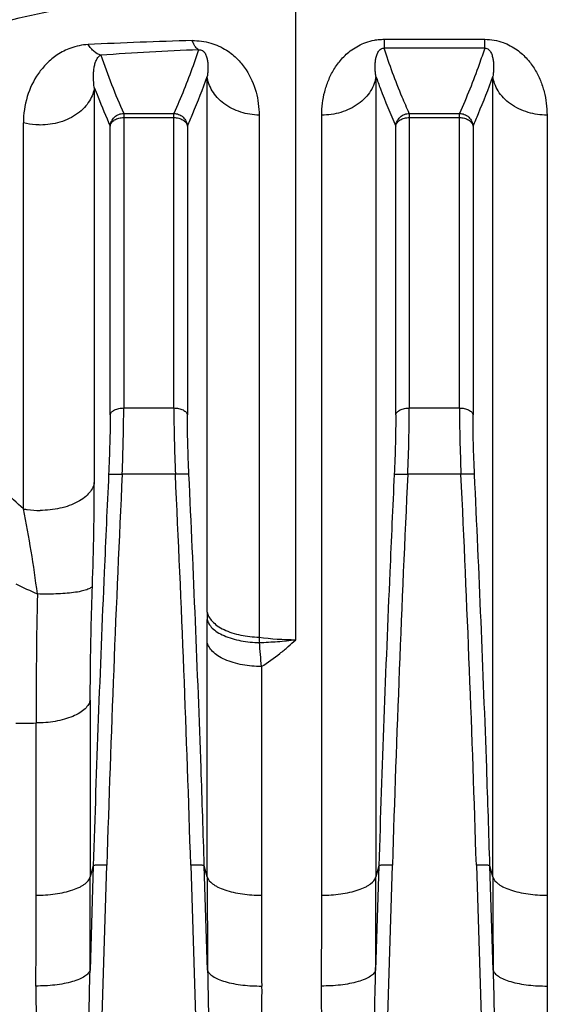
# Model space of a CAD drawing. Extents: x -1817 to 1181, y 8 to 1522.
# Tile 56 of 66: x 537 to 576, y 843 to 915. Entities that reach past the tile are written whole.
import ezdxf

# ---------------------------------------------------------------- set-up
doc = ezdxf.new("R2010")
doc.units = 0
doc.header["$LTSCALE"] = 65.395
doc.layers.get('0').update_dxf_attribs({"linetype": 'CONTINUOUS'})

msp = doc.modelspace()

# ---------------------------------------------------------------- linework, layer by layer
at = {"color": 9, "linetype": 'CONTINUOUS'}
for p, q in [((557.078, 869.437), (557.078, 917.61)), ((563.575, 913.561), (563.575, 912.922)), ((570.98, 912.922), (570.98, 913.561)), ((570.981, 912.922), (563.574, 912.922)), ((550.573, 871.465), (550.573, 910.825)), ((562.977, 910.84), (562.977, 852.008)), ((571.578, 852.008), (571.578, 910.84)), ((542.272, 910.032), (542.272, 880.984)), ((544.433, 908.111), (544.433, 886.466)), ((544.433, 907.814), (548.122, 907.814)), ((544.434, 908.111), (548.121, 908.111)), ((548.122, 886.466), (548.122, 908.111)), ((554.388, 907.982), (554.388, 869.623)), ((565.433, 908.111), (565.433, 886.466)), ((565.433, 907.814), (569.122, 907.814)), ((565.435, 908.111), (569.121, 908.111)), ((569.122, 886.466), (569.122, 908.111)), ((537.06, 879.05), (537.06, 907.413)), ((543.438, 885.964), (543.438, 907.19)), ((549.117, 907.19), (549.117, 885.965)), ((564.438, 885.964), (564.438, 907.19)), ((570.117, 907.19), (570.117, 885.965)), ((544.433, 886.466), (548.122, 886.466)), ((565.433, 886.466), (569.122, 886.466)), ((548.234, 881.596), (544.321, 881.596)), ((569.234, 881.596), (565.321, 881.596)), ((550.578, 852.008), (550.578, 869.255)), ((554.558, 867.464), (554.558, 850.658)), ((541.977, 865), (541.977, 852.008)), ((537.996, 850.658), (537.996, 863.318)), ((542.195, 852.829), (541.958, 845.14)), ((542.195, 852.829), (541.977, 852.008)), ((542.124, 818.307), (543.19, 852.862)), ((549.365, 852.862), (550.431, 818.307)), ((550.597, 845.14), (550.36, 852.829)), ((550.578, 852.008), (550.36, 852.829)), ((563.195, 852.829), (562.958, 845.14)), ((563.195, 852.829), (562.977, 852.008)), ((563.124, 818.307), (564.19, 852.862)), ((570.365, 852.862), (571.431, 818.307)), ((571.597, 845.14), (571.36, 852.829)), ((571.578, 852.008), (571.36, 852.829))]:
    msp.add_line(p, q, dxfattribs=at)
at = {"color": 2, "linetype": 'CONTINUOUS'}
for p, q in [((563.575, 913.561), (570.98, 913.561)), ((558.996, 850.658), (558.996, 907.993)), ((575.558, 907.993), (575.558, 850.658))]:
    msp.add_line(p, q, dxfattribs=at)
at = {"color": 9, "linetype": 'CONTINUOUS'}
for centre, radius, start, end in [((557.45, 600.436), 313.13, 91.46054, 92.86286), ((557.377, 713.589), 199.339, 92.13857, 94.20795), ((590.772, 928.815), 50.753, 198.88158, 204.0749), ((2294.898, 798.314), 1752.557, 177.276244, 178.216392), ((-1221.672, 797.562), 1771.9, 1.788443, 2.718327), ((2315.898, 798.314), 1752.557, 177.276244, 178.216392), ((-1200.672, 797.562), 1771.9, 1.788443, 2.718327), ((446.151, 860.858), 92.711, 7.40048, 11.31573), ((560.095, 921.948), 53.849, 244.02502, 245.88053), ((886.764, 864.598), 348.771, 178.65252, 180.21034), ((670.351, 871.467), 119.778, 180.00087, 180.26125), ((172.64, 869.189), 377.939, 0.01001, 0.26252), ((557.087, 889.16), 19.722, 262.13243, 269.9749), ((688.058, 877.777), 133.919, 183.49065, 183.65897), ((429.573, 858.007), 125.343, 4.32672, 5.13705), ((536.518, 920.003), 56.704, 269.99213, 271.49414), ((-723.099, 852.059), 1265.076, 359.68662, 359.99769), ((1803.445, 852.025), 1252.867, 180.000794, 180.314896), ((-702.099, 852.059), 1265.076, 359.68662, 359.99769), ((1824.445, 852.025), 1252.867, 180.000794, 180.314896), ((-648.506, 850.675), 1186.503, 359.676868, 359.999187), ((1752.597, 850.707), 1198.038, 180.002365, 180.32158)]:
    msp.add_arc(centre, radius, start, end, dxfattribs=at)
at = {"color": 2, "linetype": 'CONTINUOUS'}
for centre, radius, start, end in [((-639.042, 850.707), 1198.038, 359.67842, 359.997635), ((1762.061, 850.675), 1186.503, 180.000813, 180.323132)]:
    msp.add_arc(centre, radius, start, end, dxfattribs=at)
at = {"color": 9, "linetype": 'CONTINUOUS'}
for points, knots in [([(525.698, 911.971), (527.85, 912.696), (532.404, 914.098), (539.748, 915.89), (546.481, 916.996), (552.371, 917.516), (555.49, 917.61), (557.079, 917.61)], [0, 0, 0, 0, 0.212766, 0.446143, 0.707896, 0.851121, 1, 1, 1, 1]), ([(549.469, 913.465), (549.93, 913.476), (550.823, 913.364), (551.969, 912.836), (552.83, 912.124), (553.629, 911.115), (554.237, 909.726), (554.388, 908.555), (554.388, 907.982)], [0, 0, 0, 0, 0.168823, 0.322782, 0.455102, 0.573695, 0.790779, 1, 1, 1, 1]), ([(549.937, 912.789), (549.895, 912.811), (549.807, 912.879), (549.69, 913.024), (549.573, 913.224), (549.504, 913.379), (549.469, 913.465)], [0, 0, 0, 0, 0.172034, 0.391178, 0.666241, 1, 1, 1, 1]), ([(541.811, 913.176), (541.378, 913.154), (540.577, 912.991), (539.555, 912.469), (538.762, 911.811), (537.943, 910.82), (537.247, 909.352), (537.06, 908.066), (537.06, 907.413)], [0, 0, 0, 0, 0.15848, 0.293442, 0.415961, 0.532551, 0.761319, 1, 1, 1, 1]), ([(542.75, 912.391), (542.572, 912.438), (542.309, 912.595), (542.017, 912.89), (541.878, 913.075), (541.811, 913.176)], [0, 0, 0, 0, 0.444842, 0.708794, 1, 1, 1, 1]), ([(549.938, 912.789), (549.809, 912.397), (549.263, 910.816), (548.635, 909.262), (548.121, 908.111)], [0, 0, 0, 0, 0.246513, 1, 1, 1, 1]), ([(549.938, 912.789), (549.988, 912.799), (550.091, 912.803), (550.233, 912.747), (550.342, 912.65), (550.45, 912.495), (550.538, 912.274), (550.598, 911.996), (550.627, 911.709), (550.631, 911.417), (550.613, 911.121), (550.588, 910.924), (550.573, 910.825)], [0, 0, 0, 0, 0.066005, 0.129576, 0.191071, 0.251655, 0.372391, 0.494373, 0.618026, 0.743482, 0.870797, 1, 1, 1, 1]), ([(562.977, 910.84), (562.961, 910.942), (562.935, 911.145), (562.918, 911.45), (562.922, 911.749), (562.951, 912.043), (563.01, 912.327), (563.093, 912.553), (563.193, 912.716), (563.29, 912.824), (563.418, 912.905), (563.521, 912.923), (563.574, 912.922)], [0, 0, 0, 0, 0.130546, 0.258921, 0.385153, 0.509255, 0.631268, 0.751429, 0.811294, 0.871638, 0.933834, 1, 1, 1, 1]), ([(565.435, 908.111), (565.256, 908.51), (564.573, 910.088), (563.972, 911.702), (563.574, 912.922)], [0, 0, 0, 0, 0.253869, 1, 1, 1, 1]), ([(570.981, 912.922), (570.85, 912.519), (570.294, 910.892), (569.65, 909.294), (569.121, 908.111)], [0, 0, 0, 0, 0.246414, 1, 1, 1, 1]), ([(570.981, 912.922), (571.034, 912.923), (571.137, 912.905), (571.265, 912.824), (571.362, 912.716), (571.462, 912.553), (571.545, 912.327), (571.604, 912.043), (571.633, 911.749), (571.637, 911.449), (571.619, 911.145), (571.594, 910.942), (571.578, 910.84)], [0, 0, 0, 0, 0.06616, 0.12835, 0.188691, 0.248556, 0.368719, 0.490735, 0.61484, 0.741074, 0.869452, 1, 1, 1, 1]), ([(542.272, 910.032), (542.235, 910.262), (542.204, 910.605), (542.211, 911.055), (542.24, 911.375), (542.295, 911.679), (542.369, 911.919), (542.451, 912.096), (542.551, 912.256), (542.662, 912.358), (542.75, 912.391)], [0, 0, 0, 0, 0.276568, 0.407996, 0.534973, 0.657464, 0.77531, 0.832531, 0.888719, 1, 1, 1, 1]), ([(549.117, 907.19), (549.25, 907.491), (549.768, 908.69), (550.246, 909.906), (550.573, 910.825)], [0, 0, 0, 0, 0.252709, 1, 1, 1, 1]), ([(554.388, 907.982), (553.933, 907.997), (553.242, 908.113), (552.389, 908.46), (551.804, 908.819), (551.31, 909.259), (550.933, 909.756), (550.682, 910.282), (550.595, 910.647), (550.573, 910.825)], [0, 0, 0, 0, 0.264787, 0.400933, 0.53462, 0.662766, 0.783362, 0.89567, 1, 1, 1, 1]), ([(562.977, 910.84), (562.954, 910.657), (562.864, 910.282), (562.601, 909.742), (562.204, 909.233), (561.685, 908.787), (561.07, 908.429), (560.181, 908.092), (559.465, 907.993), (558.996, 907.993)], [0, 0, 0, 0, 0.103703, 0.21576, 0.336507, 0.465124, 0.599395, 0.735951, 1, 1, 1, 1]), ([(562.977, 910.84), (563.085, 910.534), (563.537, 909.304), (564.039, 908.092), (564.438, 907.19)], [0, 0, 0, 0, 0.247272, 1, 1, 1, 1]), ([(570.117, 907.19), (570.251, 907.493), (570.771, 908.696), (571.25, 909.917), (571.578, 910.84)], [0, 0, 0, 0, 0.252717, 1, 1, 1, 1]), ([(575.558, 907.993), (575.09, 907.993), (574.374, 908.092), (573.485, 908.429), (572.87, 908.787), (572.351, 909.233), (571.954, 909.742), (571.691, 910.282), (571.601, 910.657), (571.578, 910.84)], [0, 0, 0, 0, 0.264049, 0.400605, 0.534876, 0.663493, 0.78424, 0.896297, 1, 1, 1, 1]), ([(542.272, 910.032), (542.25, 909.864), (542.167, 909.516), (541.923, 909.008), (541.547, 908.52), (541.045, 908.081), (540.435, 907.719), (539.524, 907.368), (538.782, 907.264), (538.292, 907.264)], [0, 0, 0, 0, 0.096599, 0.202542, 0.318796, 0.445266, 0.580317, 0.720762, 1, 1, 1, 1]), ([(542.272, 910.032), (542.362, 909.794), (542.73, 908.839), (543.126, 907.894), (543.438, 907.19)], [0, 0, 0, 0, 0.247911, 1, 1, 1, 1]), ([(543.438, 907.19), (543.447, 907.308), (543.512, 907.552), (543.738, 907.861), (544.065, 908.063), (544.314, 908.11), (544.433, 908.111)], [0, 0, 0, 0, 0.240018, 0.498865, 0.758411, 1, 1, 1, 1]), ([(543.438, 907.19), (543.45, 907.277), (543.531, 907.456), (543.764, 907.656), (544.077, 907.784), (544.312, 907.814), (544.433, 907.814)], [0, 0, 0, 0, 0.208637, 0.44553, 0.713291, 1, 1, 1, 1]), ([(548.122, 908.111), (548.241, 908.11), (548.49, 908.063), (548.816, 907.861), (549.043, 907.552), (549.108, 907.308), (549.117, 907.19)], [0, 0, 0, 0, 0.241589, 0.501135, 0.759982, 1, 1, 1, 1]), ([(548.122, 907.814), (548.243, 907.814), (548.478, 907.784), (548.791, 907.656), (549.024, 907.456), (549.105, 907.277), (549.117, 907.19)], [0, 0, 0, 0, 0.286709, 0.55447, 0.791363, 1, 1, 1, 1]), ([(564.438, 907.19), (564.447, 907.308), (564.512, 907.552), (564.738, 907.861), (565.065, 908.063), (565.314, 908.11), (565.433, 908.111)], [0, 0, 0, 0, 0.240018, 0.498865, 0.758412, 1, 1, 1, 1]), ([(564.438, 907.19), (564.45, 907.277), (564.531, 907.456), (564.764, 907.656), (565.077, 907.784), (565.312, 907.814), (565.433, 907.814)], [0, 0, 0, 0, 0.208637, 0.44553, 0.713291, 1, 1, 1, 1]), ([(569.122, 908.111), (569.241, 908.11), (569.49, 908.063), (569.816, 907.861), (570.043, 907.552), (570.108, 907.308), (570.117, 907.19)], [0, 0, 0, 0, 0.241589, 0.501135, 0.759982, 1, 1, 1, 1]), ([(569.122, 907.814), (569.243, 907.814), (569.478, 907.784), (569.791, 907.656), (570.024, 907.456), (570.105, 907.277), (570.117, 907.19)], [0, 0, 0, 0, 0.286709, 0.55447, 0.791363, 1, 1, 1, 1]), ([(538.292, 907.264), (538.183, 907.264), (537.769, 907.277), (537.356, 907.339), (537.06, 907.413)], [0, 0, 0, 0, 0.262962, 1, 1, 1, 1]), ([(543.438, 885.965), (543.45, 886.034), (543.51, 886.141), (543.634, 886.25), (543.814, 886.358), (544.085, 886.444), (544.316, 886.466), (544.433, 886.466)], [0, 0, 0, 0, 0.178471, 0.290335, 0.417599, 0.705311, 1, 1, 1, 1]), ([(544.32, 881.596), (544.356, 882.444), (544.411, 884.067), (544.433, 885.691), (544.433, 886.466)], [0, 0, 0, 0, 0.522432, 1, 1, 1, 1]), ([(548.122, 886.466), (548.239, 886.466), (548.47, 886.444), (548.741, 886.358), (548.92, 886.25), (549.045, 886.141), (549.105, 886.034), (549.117, 885.965)], [0, 0, 0, 0, 0.294689, 0.582401, 0.709665, 0.821529, 1, 1, 1, 1]), ([(548.122, 886.466), (548.122, 885.691), (548.144, 884.067), (548.199, 882.444), (548.234, 881.596)], [0, 0, 0, 0, 0.477568, 1, 1, 1, 1]), ([(564.438, 885.965), (564.45, 886.034), (564.51, 886.141), (564.634, 886.25), (564.814, 886.358), (565.085, 886.444), (565.316, 886.466), (565.433, 886.466)], [0, 0, 0, 0, 0.178471, 0.290335, 0.417599, 0.705311, 1, 1, 1, 1]), ([(565.32, 881.596), (565.356, 882.444), (565.411, 884.067), (565.433, 885.691), (565.433, 886.466)], [0, 0, 0, 0, 0.522432, 1, 1, 1, 1]), ([(569.122, 886.466), (569.122, 885.691), (569.144, 884.067), (569.199, 882.444), (569.234, 881.596)], [0, 0, 0, 0, 0.477568, 1, 1, 1, 1]), ([(569.122, 886.466), (569.239, 886.466), (569.47, 886.444), (569.741, 886.358), (569.92, 886.25), (570.045, 886.141), (570.105, 886.034), (570.117, 885.965)], [0, 0, 0, 0, 0.294689, 0.582401, 0.709665, 0.821529, 1, 1, 1, 1]), ([(543.438, 885.964), (543.438, 885.266), (543.415, 883.804), (543.361, 882.342), (543.325, 881.579)], [0, 0, 0, 0, 0.477583, 1, 1, 1, 1]), ([(549.23, 881.579), (549.194, 882.343), (549.139, 883.804), (549.117, 885.266), (549.117, 885.965)], [0, 0, 0, 0, 0.522427, 1, 1, 1, 1]), ([(564.438, 885.964), (564.438, 885.266), (564.415, 883.804), (564.361, 882.342), (564.325, 881.579)], [0, 0, 0, 0, 0.477583, 1, 1, 1, 1]), ([(570.23, 881.579), (570.194, 882.343), (570.139, 883.804), (570.117, 885.266), (570.117, 885.965)], [0, 0, 0, 0, 0.522427, 1, 1, 1, 1]), ([(537.06, 879.05), (536.087, 879.93), (534.19, 881.751), (532.38, 883.657), (531.493, 884.63)], [0, 0, 0, 0, 0.499288, 1, 1, 1, 1]), ([(543.325, 881.579), (543.212, 879.184), (542.941, 873.196), (542.552, 863.613), (542.307, 856.424), (542.195, 852.829)], [0, 0, 0, 0, 0.25, 0.625, 1, 1, 1, 1]), ([(543.325, 881.579), (543.329, 881.582), (543.339, 881.586), (543.37, 881.594), (543.43, 881.601), (543.527, 881.607), (543.654, 881.61), (543.806, 881.611), (544.031, 881.608), (544.204, 881.602), (544.321, 881.596)], [0, 0, 0, 0, 0.012461, 0.03226, 0.09628, 0.194541, 0.323853, 0.478681, 0.649575, 1, 1, 1, 1]), ([(549.23, 881.579), (549.226, 881.582), (549.216, 881.586), (549.185, 881.594), (549.125, 881.601), (549.028, 881.607), (548.901, 881.61), (548.749, 881.611), (548.524, 881.608), (548.351, 881.602), (548.234, 881.596)], [0, 0, 0, 0, 0.012457, 0.032251, 0.096259, 0.194505, 0.323804, 0.478625, 0.649525, 1, 1, 1, 1]), ([(550.36, 852.829), (550.285, 855.226), (550.088, 861.217), (549.718, 870.801), (549.399, 877.987), (549.23, 881.579)], [0, 0, 0, 0, 0.25, 0.625, 1, 1, 1, 1]), ([(564.325, 881.579), (564.212, 879.184), (563.941, 873.196), (563.552, 863.613), (563.307, 856.424), (563.195, 852.829)], [0, 0, 0, 0, 0.25, 0.625, 1, 1, 1, 1]), ([(564.325, 881.579), (564.329, 881.582), (564.339, 881.586), (564.37, 881.594), (564.43, 881.601), (564.527, 881.607), (564.654, 881.61), (564.806, 881.611), (565.031, 881.608), (565.204, 881.602), (565.321, 881.596)], [0, 0, 0, 0, 0.012461, 0.03226, 0.09628, 0.194541, 0.323853, 0.478681, 0.649575, 1, 1, 1, 1]), ([(570.23, 881.579), (570.226, 881.582), (570.216, 881.586), (570.185, 881.594), (570.125, 881.601), (570.028, 881.607), (569.901, 881.61), (569.749, 881.611), (569.524, 881.608), (569.351, 881.602), (569.234, 881.596)], [0, 0, 0, 0, 0.012457, 0.032251, 0.096259, 0.194505, 0.323804, 0.478625, 0.649525, 1, 1, 1, 1]), ([(571.36, 852.829), (571.285, 855.226), (571.088, 861.217), (570.718, 870.801), (570.399, 877.987), (570.23, 881.579)], [0, 0, 0, 0, 0.25, 0.625, 1, 1, 1, 1]), ([(542.272, 880.984), (542.25, 880.858), (542.162, 880.593), (541.913, 880.216), (541.534, 879.857), (541.032, 879.537), (540.424, 879.272), (539.51, 879.014), (538.779, 878.94), (538.292, 878.94)], [0, 0, 0, 0, 0.080211, 0.172656, 0.28059, 0.405106, 0.544461, 0.694265, 1, 1, 1, 1]), ([(542.131, 873.378), (542.177, 874.7), (542.245, 877.235), (542.272, 879.771), (542.272, 880.984)], [0, 0, 0, 0, 0.521552, 1, 1, 1, 1]), ([(537.06, 879.05), (537.155, 879.032), (537.563, 878.967), (537.976, 878.94), (538.292, 878.94)], [0, 0, 0, 0, 0.23506, 1, 1, 1, 1]), ([(542.131, 873.378), (542.119, 873.353), (542.078, 873.3), (541.989, 873.232), (541.865, 873.167), (541.634, 873.075), (541.259, 872.979), (540.726, 872.891), (540.106, 872.828), (539.218, 872.781), (538.54, 872.784), (538.09, 872.8)], [0, 0, 0, 0, 0.0206, 0.046924, 0.080288, 0.121256, 0.226154, 0.358569, 0.511318, 0.675147, 1, 1, 1, 1]), ([(541.977, 865), (541.977, 865.67), (541.991, 868.463), (542.057, 871.256), (542.131, 873.378)], [0, 0, 0, 0, 0.239758, 1, 1, 1, 1]), ([(550.573, 871.466), (550.596, 871.347), (550.689, 871.099), (550.948, 870.757), (551.329, 870.437), (551.822, 870.157), (552.404, 869.928), (553.261, 869.704), (553.937, 869.633), (554.388, 869.623)], [0, 0, 0, 0, 0.080301, 0.173658, 0.283388, 0.409812, 0.550184, 0.699454, 1, 1, 1, 1]), ([(550.574, 870.921), (550.597, 870.812), (550.692, 870.581), (550.951, 870.265), (551.332, 869.972), (551.826, 869.714), (552.411, 869.504), (553.277, 869.299), (553.957, 869.236), (554.412, 869.23)], [0, 0, 0, 0, 0.075667, 0.165416, 0.27306, 0.399089, 0.540658, 0.692409, 1, 1, 1, 1]), ([(554.558, 867.464), (554.093, 867.464), (553.393, 867.523), (552.499, 867.733), (551.889, 867.955), (551.371, 868.23), (550.971, 868.546), (550.7, 868.886), (550.602, 869.135), (550.578, 869.252)], [0, 0, 0, 0, 0.301481, 0.452197, 0.593931, 0.721038, 0.830364, 0.922149, 1, 1, 1, 1]), ([(554.412, 869.23), (554.858, 869.243), (555.749, 869.293), (556.636, 869.382), (557.078, 869.437)], [0, 0, 0, 0, 0.50014, 1, 1, 1, 1]), ([(554.558, 867.464), (555.027, 867.761), (555.698, 868.231), (556.521, 868.913), (556.899, 869.261), (557.078, 869.437)], [0, 0, 0, 0, 0.519461, 0.764668, 1, 1, 1, 1]), ([(541.977, 864.998), (541.953, 864.888), (541.854, 864.653), (541.584, 864.334), (541.185, 864.039), (540.669, 863.78), (540.059, 863.572), (539.164, 863.374), (538.463, 863.318), (537.996, 863.318)], [0, 0, 0, 0, 0.074467, 0.163687, 0.271592, 0.398489, 0.541114, 0.693593, 1, 1, 1, 1]), ([(543.19, 852.862), (543.07, 852.866), (542.895, 852.869), (542.671, 852.868), (542.525, 852.865), (542.402, 852.86), (542.306, 852.852), (542.244, 852.845), (542.211, 852.836), (542.199, 852.832), (542.195, 852.829)], [0, 0, 0, 0, 0.361228, 0.526428, 0.673788, 0.798368, 0.896038, 0.963706, 0.985745, 1, 1, 1, 1]), ([(550.36, 852.829), (550.356, 852.832), (550.344, 852.836), (550.311, 852.845), (550.249, 852.852), (550.153, 852.86), (550.03, 852.865), (549.884, 852.868), (549.66, 852.869), (549.485, 852.866), (549.365, 852.862)], [0, 0, 0, 0, 0.014255, 0.036292, 0.103955, 0.201617, 0.326191, 0.473552, 0.638758, 1, 1, 1, 1]), ([(564.19, 852.862), (564.07, 852.866), (563.895, 852.869), (563.671, 852.868), (563.525, 852.865), (563.402, 852.86), (563.306, 852.852), (563.244, 852.845), (563.211, 852.836), (563.199, 852.832), (563.195, 852.829)], [0, 0, 0, 0, 0.361228, 0.526428, 0.673788, 0.798368, 0.896038, 0.963706, 0.985745, 1, 1, 1, 1]), ([(571.36, 852.829), (571.356, 852.832), (571.344, 852.836), (571.311, 852.845), (571.249, 852.852), (571.153, 852.86), (571.03, 852.865), (570.884, 852.868), (570.66, 852.869), (570.485, 852.866), (570.365, 852.862)], [0, 0, 0, 0, 0.014255, 0.036292, 0.103955, 0.201617, 0.326191, 0.473552, 0.638758, 1, 1, 1, 1]), ([(537.996, 850.658), (538.461, 850.658), (539.157, 850.702), (540.051, 850.86), (540.659, 851.026), (541.107, 851.205), (541.406, 851.369), (541.707, 851.572), (541.922, 851.802), (541.977, 852.008)], [0, 0, 0, 0, 0.31806, 0.475468, 0.621332, 0.748873, 0.804412, 0.854181, 1, 1, 1, 1]), ([(550.578, 852.008), (550.633, 851.802), (550.847, 851.572), (551.149, 851.369), (551.448, 851.205), (551.896, 851.026), (552.504, 850.86), (553.398, 850.702), (554.094, 850.658), (554.558, 850.658)], [0, 0, 0, 0, 0.145819, 0.195588, 0.251127, 0.378668, 0.524532, 0.68194, 1, 1, 1, 1]), ([(558.996, 850.658), (559.461, 850.658), (560.157, 850.702), (561.051, 850.86), (561.659, 851.026), (562.107, 851.205), (562.406, 851.369), (562.707, 851.572), (562.922, 851.802), (562.977, 852.008)], [0, 0, 0, 0, 0.31806, 0.475468, 0.621332, 0.748873, 0.804412, 0.854181, 1, 1, 1, 1]), ([(571.578, 852.008), (571.633, 851.802), (571.847, 851.572), (572.149, 851.369), (572.448, 851.205), (572.896, 851.026), (573.504, 850.86), (574.398, 850.702), (575.094, 850.658), (575.558, 850.658)], [0, 0, 0, 0, 0.145819, 0.195588, 0.251127, 0.378668, 0.524532, 0.68194, 1, 1, 1, 1]), ([(541.958, 845.14), (541.933, 845.058), (541.857, 844.938), (541.714, 844.8), (541.503, 844.644), (541.151, 844.466), (540.638, 844.29), (540.031, 844.149), (539.363, 844.05), (538.672, 843.993), (538.207, 843.982), (537.978, 843.983)], [0, 0, 0, 0, 0.059325, 0.09605, 0.138487, 0.241842, 0.36929, 0.516433, 0.676071, 0.839873, 1, 1, 1, 1]), ([(542.124, 818.307), (542.113, 818.305), (542.098, 818.326), (542.087, 818.353), (542.074, 818.397), (542.061, 818.461), (542.042, 818.576), (542.025, 818.73), (542.008, 818.922), (541.994, 819.121), (541.982, 819.323), (541.971, 819.527), (541.958, 819.801), (541.944, 820.147), (541.929, 820.564), (541.917, 820.983), (541.906, 821.403), (541.896, 821.825), (541.884, 822.388), (541.871, 823.093), (541.857, 823.94), (541.846, 824.788), (541.837, 825.637), (541.826, 826.769), (541.816, 828.185), (541.809, 829.885), (541.806, 831.585), (541.807, 833.284), (541.812, 834.983), (541.823, 836.68), (541.843, 838.94), (541.881, 841.76), (541.929, 844.014), (541.958, 845.14)], [0, 0, 0, 0, 0.001198, 0.002204, 0.003428, 0.006289, 0.009485, 0.016386, 0.023634, 0.031064, 0.038605, 0.04622, 0.053889, 0.069335, 0.084879, 0.10049, 0.116147, 0.131838, 0.147556, 0.179049, 0.210596, 0.24218, 0.273788, 0.305414, 0.368695, 0.431991, 0.495284, 0.558559, 0.621803, 0.685006, 0.748158, 0.87426, 1, 1, 1, 1]), ([(550.597, 845.14), (550.626, 844.014), (550.674, 841.76), (550.712, 838.94), (550.732, 836.68), (550.742, 834.983), (550.748, 833.284), (550.749, 831.585), (550.746, 829.885), (550.739, 828.186), (550.729, 826.769), (550.718, 825.637), (550.708, 824.788), (550.697, 823.94), (550.684, 823.093), (550.671, 822.388), (550.659, 821.825), (550.649, 821.403), (550.638, 820.983), (550.626, 820.564), (550.611, 820.147), (550.597, 819.801), (550.584, 819.527), (550.573, 819.323), (550.561, 819.121), (550.547, 818.922), (550.53, 818.73), (550.513, 818.576), (550.494, 818.461), (550.481, 818.397), (550.468, 818.353), (550.457, 818.326), (550.442, 818.305), (550.431, 818.307)], [0, 0, 0, 0, 0.12574, 0.251842, 0.314993, 0.378197, 0.441441, 0.504715, 0.568008, 0.631305, 0.694585, 0.726211, 0.757819, 0.789403, 0.82095, 0.852443, 0.868161, 0.883852, 0.899509, 0.91512, 0.930664, 0.94611, 0.953779, 0.961394, 0.968935, 0.976365, 0.983613, 0.990514, 0.99371, 0.996571, 0.997796, 0.998802, 1, 1, 1, 1]), ([(550.597, 845.14), (550.622, 845.058), (550.698, 844.938), (550.841, 844.8), (551.052, 844.644), (551.403, 844.466), (551.917, 844.29), (552.524, 844.149), (553.192, 844.05), (553.883, 843.993), (554.348, 843.982), (554.577, 843.983)], [0, 0, 0, 0, 0.059325, 0.096051, 0.138487, 0.241843, 0.369291, 0.516433, 0.676072, 0.839874, 1, 1, 1, 1]), ([(562.958, 845.14), (562.933, 845.058), (562.857, 844.938), (562.714, 844.8), (562.503, 844.644), (562.151, 844.466), (561.638, 844.29), (561.031, 844.149), (560.363, 844.05), (559.672, 843.993), (559.207, 843.982), (558.978, 843.983)], [0, 0, 0, 0, 0.059325, 0.09605, 0.138487, 0.241842, 0.36929, 0.516433, 0.676071, 0.839873, 1, 1, 1, 1]), ([(563.124, 818.307), (563.113, 818.305), (563.098, 818.326), (563.087, 818.353), (563.074, 818.397), (563.061, 818.461), (563.042, 818.576), (563.025, 818.73), (563.008, 818.922), (562.994, 819.121), (562.982, 819.323), (562.971, 819.527), (562.958, 819.801), (562.944, 820.147), (562.929, 820.564), (562.917, 820.983), (562.906, 821.403), (562.896, 821.825), (562.884, 822.388), (562.871, 823.093), (562.857, 823.94), (562.846, 824.788), (562.837, 825.637), (562.826, 826.769), (562.816, 828.185), (562.809, 829.885), (562.806, 831.585), (562.807, 833.284), (562.812, 834.983), (562.823, 836.68), (562.843, 838.94), (562.881, 841.76), (562.929, 844.014), (562.958, 845.14)], [0, 0, 0, 0, 0.001198, 0.002204, 0.003428, 0.006289, 0.009485, 0.016386, 0.023634, 0.031064, 0.038605, 0.04622, 0.053889, 0.069335, 0.084879, 0.10049, 0.116147, 0.131838, 0.147556, 0.179049, 0.210596, 0.24218, 0.273788, 0.305414, 0.368695, 0.431991, 0.495284, 0.558559, 0.621803, 0.685006, 0.748158, 0.87426, 1, 1, 1, 1]), ([(571.597, 845.14), (571.626, 844.014), (571.674, 841.76), (571.712, 838.94), (571.732, 836.68), (571.742, 834.983), (571.748, 833.284), (571.749, 831.585), (571.746, 829.885), (571.739, 828.186), (571.729, 826.769), (571.718, 825.637), (571.708, 824.788), (571.697, 823.94), (571.684, 823.093), (571.671, 822.388), (571.659, 821.825), (571.649, 821.403), (571.638, 820.983), (571.626, 820.564), (571.611, 820.147), (571.597, 819.801), (571.584, 819.527), (571.573, 819.323), (571.561, 819.121), (571.547, 818.922), (571.53, 818.73), (571.513, 818.576), (571.494, 818.461), (571.481, 818.397), (571.468, 818.353), (571.457, 818.326), (571.442, 818.305), (571.431, 818.307)], [0, 0, 0, 0, 0.12574, 0.251842, 0.314993, 0.378197, 0.441441, 0.504715, 0.568008, 0.631305, 0.694585, 0.726211, 0.757819, 0.789403, 0.82095, 0.852443, 0.868161, 0.883852, 0.899509, 0.91512, 0.930664, 0.94611, 0.953779, 0.961394, 0.968935, 0.976365, 0.983613, 0.990514, 0.99371, 0.996571, 0.997796, 0.998802, 1, 1, 1, 1]), ([(571.597, 845.14), (571.622, 845.058), (571.698, 844.938), (571.841, 844.8), (572.052, 844.644), (572.403, 844.466), (572.917, 844.29), (573.524, 844.149), (574.192, 844.05), (574.883, 843.993), (575.348, 843.982), (575.577, 843.983)], [0, 0, 0, 0, 0.059325, 0.096051, 0.138487, 0.241843, 0.369291, 0.516433, 0.676072, 0.839874, 1, 1, 1, 1]), ([(537.978, 843.983), (537.972, 842.9), (538.013, 840.725), (538.204, 837.455), (538.451, 834.721), (538.696, 832.528), (538.902, 830.877), (539.13, 829.225), (539.379, 827.57), (539.652, 825.915), (539.901, 824.537), (540.117, 823.436), (540.289, 822.61), (540.474, 821.786), (540.674, 820.965), (540.86, 820.285), (541.027, 819.746), (541.165, 819.346), (541.294, 819.017), (541.412, 818.76), (541.51, 818.571), (541.621, 818.39), (541.751, 818.222), (541.886, 818.103), (542.017, 818.044), (542.088, 818.033), (542.124, 818.033)], [0, 0, 0, 0, 0.122096, 0.245174, 0.369161, 0.431471, 0.493977, 0.556668, 0.619534, 0.682566, 0.745754, 0.777403, 0.809088, 0.840808, 0.872562, 0.90435, 0.920257, 0.936175, 0.952102, 0.960072, 0.968046, 0.976025, 0.984009, 0.99199, 0.995995, 1, 1, 1, 1]), ([(554.577, 843.983), (554.583, 842.9), (554.542, 840.725), (554.351, 837.455), (554.103, 834.721), (553.859, 832.528), (553.653, 830.877), (553.425, 829.225), (553.175, 827.57), (552.903, 825.915), (552.653, 824.537), (552.437, 823.436), (552.265, 822.61), (552.081, 821.786), (551.881, 820.965), (551.695, 820.285), (551.528, 819.746), (551.39, 819.346), (551.261, 819.017), (551.143, 818.76), (551.045, 818.571), (550.934, 818.39), (550.804, 818.222), (550.668, 818.103), (550.538, 818.044), (550.467, 818.033), (550.431, 818.033)], [0, 0, 0, 0, 0.122096, 0.245174, 0.369161, 0.431471, 0.493977, 0.556668, 0.619534, 0.682566, 0.745754, 0.777403, 0.809088, 0.840808, 0.872562, 0.90435, 0.920257, 0.936175, 0.952102, 0.960072, 0.968046, 0.976025, 0.984009, 0.99199, 0.995995, 1, 1, 1, 1])]:
    msp.add_open_spline(points, degree=3, knots=knots, dxfattribs=at)
at = {"color": 2, "linetype": 'CONTINUOUS'}
for points, knots in [([(558.996, 907.993), (558.996, 908.282), (559.032, 908.861), (559.193, 909.718), (559.469, 910.554), (559.875, 911.363), (560.438, 912.136), (561.212, 912.846), (562.063, 913.302), (562.768, 913.49), (563.221, 913.551), (563.456, 913.561), (563.575, 913.561)], [0, 0, 0, 0, 0.108619, 0.216856, 0.326005, 0.437847, 0.555155, 0.682747, 0.828896, 0.911893, 0.955577, 1, 1, 1, 1]), ([(570.98, 913.561), (571.215, 913.562), (571.672, 913.521), (572.492, 913.302), (573.343, 912.847), (574.117, 912.136), (574.68, 911.363), (575.085, 910.554), (575.362, 909.718), (575.523, 908.861), (575.559, 908.282), (575.558, 907.993)], [0, 0, 0, 0, 0.088026, 0.171028, 0.317177, 0.444778, 0.562102, 0.673954, 0.783114, 0.891364, 1, 1, 1, 1]), ([(563.124, 818.033), (563.088, 818.033), (563.017, 818.044), (562.886, 818.103), (562.751, 818.222), (562.621, 818.39), (562.51, 818.571), (562.412, 818.76), (562.294, 819.017), (562.165, 819.346), (562.027, 819.747), (561.86, 820.286), (561.674, 820.966), (561.474, 821.787), (561.289, 822.61), (561.117, 823.436), (560.901, 824.537), (560.652, 825.915), (560.379, 827.571), (560.13, 829.225), (559.902, 830.877), (559.696, 832.528), (559.451, 834.722), (559.204, 837.455), (559.044, 840.185), (558.982, 842.36), (558.974, 843.443), (558.978, 843.983)], [0, 0, 0, 0, 0.004009, 0.008016, 0.015999, 0.023984, 0.031963, 0.039937, 0.047907, 0.063834, 0.079751, 0.095658, 0.127446, 0.159199, 0.190918, 0.222603, 0.254252, 0.317438, 0.380469, 0.443334, 0.506024, 0.568528, 0.630837, 0.754821, 0.877897, 0.939075, 1, 1, 1, 1]), ([(575.577, 843.983), (575.581, 843.443), (575.573, 842.36), (575.51, 840.185), (575.351, 837.455), (575.103, 834.722), (574.859, 832.528), (574.653, 830.877), (574.425, 829.225), (574.176, 827.571), (573.903, 825.915), (573.653, 824.537), (573.437, 823.436), (573.265, 822.61), (573.081, 821.787), (572.881, 820.966), (572.695, 820.286), (572.528, 819.747), (572.39, 819.346), (572.261, 819.017), (572.143, 818.76), (572.045, 818.572), (571.934, 818.39), (571.825, 818.25), (571.723, 818.151), (571.636, 818.088), (571.538, 818.044), (571.467, 818.033), (571.431, 818.033)], [0, 0, 0, 0, 0.060924, 0.122101, 0.245174, 0.369156, 0.431463, 0.493966, 0.556655, 0.619519, 0.682548, 0.745733, 0.777381, 0.809065, 0.840783, 0.872536, 0.904322, 0.920229, 0.936146, 0.952073, 0.960042, 0.968015, 0.975994, 0.983979, 0.987979, 0.991984, 0.995991, 1, 1, 1, 1])]:
    msp.add_open_spline(points, degree=3, knots=knots, dxfattribs=at)

doc.saveas('drawing.dxf')
